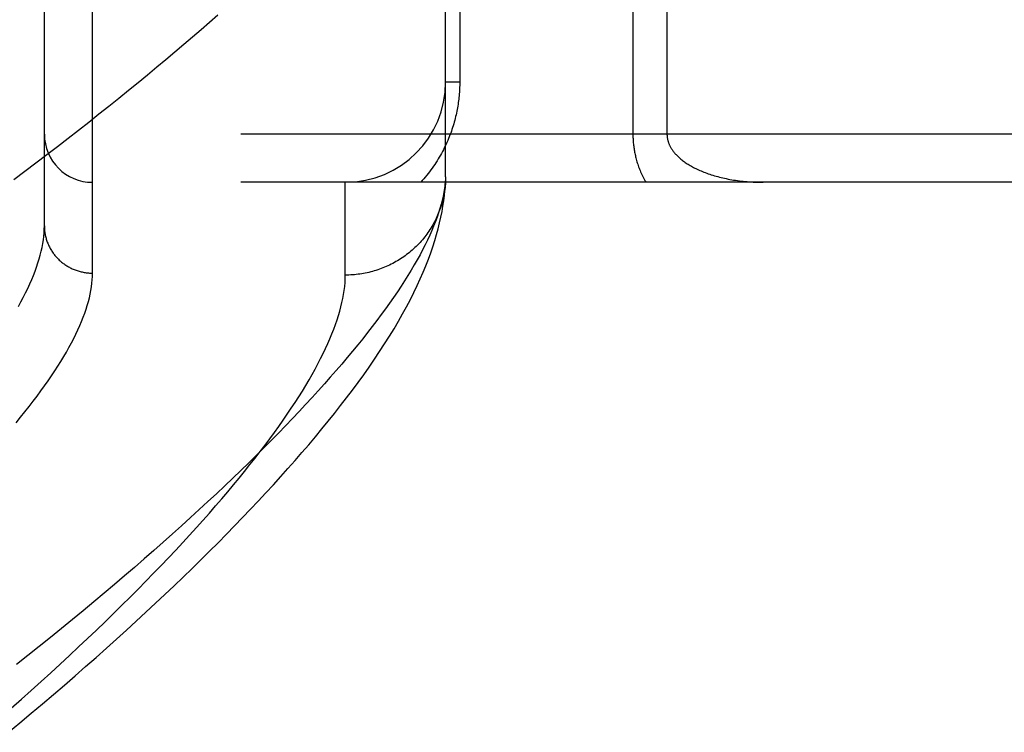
# Model space of a CAD drawing. Header units: inches. Extents: x 0 to 176, y 0 to 114.
# Tile 27 of 102: x 40.389 to 41.002, y 30.022 to 30.466. Entities that reach past the tile are written whole.
import ezdxf

# ---------------------------------------------------------------- set-up
doc = ezdxf.new("R2010")
doc.units = ezdxf.units.IN
doc.header["$LTSCALE"] = 9.696296
doc.header["$MEASUREMENT"] = 0
doc.linetypes.add('HIDDEN', pattern=[0.2, 0.1, -0.1])
doc.layers.add('DOOR_ASSEMBLY', color=7, linetype='CONTINUOUS')

msp = doc.modelspace()

# ---------------------------------------------------------------- linework, layer by layer
at = {"layer": 'DOOR_ASSEMBLY', "color": 8, "linetype": 'HIDDEN'}
for p, q in [((40.43428, 30.30794), (40.43428, 31.42108)), ((40.40428, 30.33733), (40.40428, 31.39169)), ((40.65428, 30.36789), (40.65428, 30.70826)), ((40.66306, 30.70826), (40.66306, 30.42701)), ((40.77099, 30.66653), (40.77099, 30.39451)), ((40.7922, 30.64314), (40.7922, 30.39451)), ((40.66306, 30.42701), (40.65428, 30.42701)), ((41.49628, 30.39451), (40.40428, 30.39451)), ((41.49628, 30.36451), (40.43428, 30.36451)), ((40.59178, 30.3067), (40.59178, 30.36451)), ((40.65428, 30.36789), (40.65423, 30.36549))]:
    msp.add_line(p, q, dxfattribs=at)
for points in [[(40.51225, 30.46865), (40.5071, 30.46413), (40.50186, 30.45956), (40.49652, 30.45496), (40.4911, 30.45032), (40.48558, 30.44564), (40.47998, 30.44092), (40.47428, 30.43617), (40.4685, 30.43138), (40.46262, 30.42655), (40.45666, 30.42169), (40.45061, 30.41679), (40.44446, 30.41186), (40.43823, 30.40689), (40.43192, 30.40189), (40.42551, 30.39685), (40.41901, 30.39178), (40.41243, 30.38668), (40.40577, 30.38155), (40.39901, 30.37639), (40.39217, 30.3712), (40.38525, 30.36598)], [(40.66306, 30.42701), (40.66306, 30.42594), (40.66304, 30.42488), (40.66301, 30.42382), (40.66296, 30.42277), (40.66291, 30.42171), (40.66284, 30.42064), (40.66276, 30.41958), (40.66267, 30.41851), (40.66257, 30.41744), (40.66245, 30.41636), (40.66232, 30.41529), (40.66217, 30.41421), (40.66201, 30.41312), (40.66184, 30.41204), (40.66166, 30.41095), (40.66146, 30.40986), (40.66124, 30.40876), (40.66102, 30.40766), (40.66077, 30.40655), (40.66051, 30.40544), (40.66024, 30.40433), (40.65995, 30.40321), (40.65964, 30.40208), (40.65932, 30.40095), (40.65897, 30.39981), (40.65861, 30.39867), (40.65824, 30.39753), (40.65784, 30.39638), (40.65743, 30.39523), (40.657, 30.39407), (40.65655, 30.39291), (40.65608, 30.39175), (40.65559, 30.39059), (40.65509, 30.38943), (40.65456, 30.38827), (40.65402, 30.38712), (40.65345, 30.38596), (40.65287, 30.3848), (40.65227, 30.38365), (40.65165, 30.3825), (40.65101, 30.38135), (40.65034, 30.3802), (40.64966, 30.37905), (40.64895, 30.3779), (40.64823, 30.37676), (40.64748, 30.37563), (40.64671, 30.37449), (40.64592, 30.37336), (40.6451, 30.37224), (40.64427, 30.37112), (40.64341, 30.37), (40.64253, 30.36889), (40.64162, 30.36779), (40.64069, 30.36669), (40.63973, 30.3656), (40.63875, 30.36451)], [(40.77099, 30.39451), (40.77099, 30.39384), (40.771, 30.39316), (40.77102, 30.39248), (40.77105, 30.3918), (40.77108, 30.39112), (40.77113, 30.39044), (40.77118, 30.38975), (40.77124, 30.38906), (40.7713, 30.38836), (40.77138, 30.38766), (40.77147, 30.38696), (40.77156, 30.38625), (40.77166, 30.38554), (40.77178, 30.38482), (40.7719, 30.38411), (40.77203, 30.38338), (40.77217, 30.38265), (40.77232, 30.38192), (40.77249, 30.38118), (40.77266, 30.38043), (40.77285, 30.37968), (40.77305, 30.37892), (40.77326, 30.37816), (40.77349, 30.37738), (40.77372, 30.3766), (40.77398, 30.37581), (40.77424, 30.37502), (40.77452, 30.37422), (40.77482, 30.37342), (40.77513, 30.37261), (40.77545, 30.3718), (40.77579, 30.37099), (40.77614, 30.37018), (40.77651, 30.36936), (40.77689, 30.36855), (40.77729, 30.36774), (40.7777, 30.36693), (40.77813, 30.36612), (40.77857, 30.36531), (40.77903, 30.36451)], [(40.7922, 30.39451), (40.79221, 30.39417), (40.79222, 30.39384), (40.79224, 30.39351), (40.79226, 30.39317), (40.79229, 30.39284), (40.79234, 30.39251), (40.79238, 30.39217), (40.79244, 30.39183), (40.79251, 30.39149), (40.79258, 30.39115), (40.79266, 30.39081), (40.79275, 30.39046), (40.79285, 30.39011), (40.79296, 30.38976), (40.79308, 30.38941), (40.7932, 30.38905), (40.79334, 30.38869), (40.79349, 30.38833), (40.79364, 30.38797), (40.79381, 30.3876), (40.79399, 30.38723), (40.79419, 30.38686), (40.79439, 30.38648), (40.79461, 30.3861), (40.79484, 30.38571), (40.79508, 30.38533), (40.79534, 30.38494), (40.79561, 30.38454), (40.79589, 30.38415), (40.79619, 30.38375), (40.7965, 30.38335), (40.79683, 30.38295), (40.79717, 30.38255), (40.79753, 30.38215), (40.79789, 30.38175), (40.79828, 30.38135), (40.79867, 30.38096), (40.79908, 30.38056), (40.79951, 30.38016), (40.79996, 30.37976), (40.80042, 30.37935), (40.80091, 30.37894), (40.80141, 30.37854), (40.80193, 30.37813), (40.80247, 30.37773), (40.80302, 30.37732), (40.80359, 30.37692), (40.80418, 30.37652), (40.80479, 30.37613), (40.80541, 30.37573), (40.80605, 30.37534), (40.80671, 30.37495), (40.80739, 30.37456), (40.80808, 30.37418), (40.8088, 30.3738), (40.80953, 30.37342), (40.81028, 30.37304), (40.81105, 30.37268), (40.81184, 30.37231), (40.81265, 30.37195), (40.81348, 30.37159), (40.81432, 30.37124), (40.81519, 30.3709), (40.81607, 30.37056), (40.81697, 30.37022), (40.81789, 30.3699), (40.81883, 30.36958), (40.81979, 30.36926), (40.82076, 30.36896), (40.82176, 30.36866), (40.82277, 30.36837), (40.82379, 30.36808), (40.82484, 30.36781), (40.8259, 30.36754), (40.82698, 30.36729), (40.82807, 30.36704), (40.82918, 30.36681), (40.8303, 30.36658), (40.83144, 30.36636), (40.83259, 30.36616), (40.83375, 30.36596), (40.83493, 30.36578), (40.83611, 30.36561), (40.83731, 30.36545), (40.83852, 30.3653), (40.83974, 30.36516), (40.84096, 30.36504), (40.84219, 30.36493), (40.84343, 30.36483), (40.84467, 30.36475), (40.84592, 30.36467), (40.84717, 30.36461), (40.84843, 30.36457), (40.84969, 30.36454), (40.85094, 30.36452), (40.8522, 30.36451)], [(40.38189, 30.02182), (40.38904, 30.02776), (40.3961, 30.03367), (40.40307, 30.03955), (40.40994, 30.04541), (40.41672, 30.05123), (40.4234, 30.05702), (40.42999, 30.06278), (40.43649, 30.06851), (40.44289, 30.07421), (40.4492, 30.07987), (40.45542, 30.0855), (40.46154, 30.0911), (40.46757, 30.09666), (40.4735, 30.10219), (40.47934, 30.10768), (40.48509, 30.11314), (40.49075, 30.11857), (40.49632, 30.12396), (40.50179, 30.12932), (40.50717, 30.13465), (40.51247, 30.13994), (40.51767, 30.1452), (40.52278, 30.15042), (40.5278, 30.15562), (40.53272, 30.16078), (40.53757, 30.16591), (40.54232, 30.17101), (40.54698, 30.17608), (40.55156, 30.18112), (40.55605, 30.18614), (40.56046, 30.19113), (40.56478, 30.1961), (40.56901, 30.20104), (40.57316, 30.20595), (40.57722, 30.21085), (40.58119, 30.21572), (40.58507, 30.22056), (40.58887, 30.22539), (40.59258, 30.23021), (40.59621, 30.23502), (40.59976, 30.23982), (40.60323, 30.24462), (40.60662, 30.24943), (40.60993, 30.25423), (40.61314, 30.25903), (40.61625, 30.26381), (40.61925, 30.26856), (40.62212, 30.27327), (40.62487, 30.27792), (40.62749, 30.28251), (40.62996, 30.28703), (40.6323, 30.29147), (40.63451, 30.29584), (40.63658, 30.30013), (40.63852, 30.30435), (40.64033, 30.30849), (40.64202, 30.31257), (40.64358, 30.31657), (40.64503, 30.32051), (40.64635, 30.32438), (40.64757, 30.32818), (40.64867, 30.33193), (40.64967, 30.33561), (40.65056, 30.33922), (40.65135, 30.34277), (40.65204, 30.34626), (40.65263, 30.34968), (40.65312, 30.35302), (40.65353, 30.35628), (40.65384, 30.35945), (40.65407, 30.36254), (40.65423, 30.36549)], [(40.65428, 30.36789), (40.65414, 30.3656), (40.65391, 30.36326), (40.6536, 30.36087), (40.6532, 30.35844), (40.65271, 30.35596), (40.65214, 30.35343), (40.65147, 30.35085), (40.65072, 30.34823), (40.64988, 30.34556), (40.64895, 30.34285), (40.64794, 30.34008), (40.64683, 30.33727), (40.64564, 30.33441), (40.64435, 30.33151), (40.64298, 30.32855), (40.64151, 30.32555), (40.63996, 30.3225), (40.63832, 30.3194), (40.63658, 30.31625), (40.63476, 30.31305), (40.63284, 30.30981), (40.63083, 30.30651), (40.62873, 30.30317), (40.62654, 30.29978), (40.62425, 30.29634), (40.62188, 30.29285), (40.61941, 30.28931), (40.61685, 30.28572), (40.61419, 30.28209), (40.61144, 30.2784), (40.6086, 30.27467), (40.60566, 30.27088), (40.60263, 30.26705), (40.59951, 30.26317), (40.59628, 30.25924), (40.59297, 30.25526), (40.58956, 30.25123), (40.58605, 30.24716), (40.58244, 30.24303), (40.57874, 30.23886), (40.57495, 30.23463), (40.57105, 30.23036), (40.56706, 30.22604), (40.56297, 30.22167), (40.55878, 30.21726), (40.5545, 30.21279), (40.55012, 30.20828), (40.54563, 30.20372), (40.54105, 30.19911), (40.53637, 30.19446), (40.53159, 30.18976), (40.52671, 30.18501), (40.52173, 30.18022), (40.51665, 30.17538), (40.51147, 30.17049), (40.5062, 30.16556), (40.50082, 30.16059), (40.49534, 30.15557), (40.48976, 30.15051), (40.48408, 30.1454), (40.47829, 30.14025), (40.47241, 30.13506), (40.46643, 30.12983), (40.46034, 30.12455), (40.45416, 30.11924), (40.44787, 30.11388), (40.44149, 30.10849), (40.435, 30.10306), (40.42842, 30.09759), (40.42173, 30.09209), (40.41495, 30.08655), (40.40806, 30.08097), (40.40108, 30.07536), (40.39399, 30.06972), (40.38681, 30.06404)], [(40.65418, 30.36454), (40.65411, 30.36343), (40.65401, 30.36231), (40.6539, 30.3612), (40.65377, 30.36009), (40.65361, 30.35898), (40.65343, 30.35788), (40.65324, 30.35678), (40.65302, 30.35568), (40.65278, 30.35459), (40.65252, 30.3535), (40.65224, 30.35241), (40.65194, 30.35134), (40.65163, 30.35026), (40.65129, 30.3492), (40.65093, 30.34813), (40.65055, 30.34708), (40.65015, 30.34603), (40.64973, 30.34499), (40.6493, 30.34396), (40.64884, 30.34293), (40.64837, 30.34192), (40.64787, 30.34091), (40.64736, 30.33991), (40.64683, 30.33892), (40.64628, 30.33794), (40.64571, 30.33697), (40.64512, 30.33601), (40.64452, 30.33506), (40.6439, 30.33413), (40.64326, 30.3332), (40.64261, 30.33229), (40.64193, 30.33138), (40.64124, 30.33049), (40.64054, 30.32961), (40.63982, 30.32875), (40.63908, 30.32789), (40.63832, 30.32706), (40.63755, 30.32623), (40.63677, 30.32542), (40.63597, 30.32462), (40.63515, 30.32384), (40.63433, 30.32307), (40.63348, 30.32232), (40.63263, 30.32158), (40.63175, 30.32085), (40.63087, 30.32015), (40.62997, 30.31946), (40.62906, 30.31878), (40.62814, 30.31812), (40.62721, 30.31748), (40.62626, 30.31685), (40.6253, 30.31625), (40.62433, 30.31566), (40.62335, 30.31508), (40.62236, 30.31453), (40.62136, 30.31399), (40.62035, 30.31347), (40.61933, 30.31297), (40.6183, 30.31248), (40.61727, 30.31202), (40.61622, 30.31157), (40.61516, 30.31114), (40.6141, 30.31073), (40.61303, 30.31034), (40.61196, 30.30997), (40.61087, 30.30962), (40.60978, 30.30929), (40.60869, 30.30898), (40.60758, 30.30869), (40.60648, 30.30841), (40.60536, 30.30816), (40.60425, 30.30793), (40.60313, 30.30771), (40.602, 30.30752), (40.60088, 30.30735), (40.59974, 30.3072), (40.59861, 30.30706), (40.59748, 30.30695), (40.59634, 30.30686), (40.5952, 30.30679), (40.59406, 30.30674), (40.59292, 30.30671), (40.59178, 30.3067)], [(40.38805, 30.28704), (40.38964, 30.28995), (40.39115, 30.29283), (40.39258, 30.29566), (40.39393, 30.29845), (40.39519, 30.30119), (40.39637, 30.3039), (40.39746, 30.30656), (40.39847, 30.30917), (40.3994, 30.31175), (40.40025, 30.31429), (40.40102, 30.31678), (40.40171, 30.31923), (40.40231, 30.32164), (40.40283, 30.324), (40.40327, 30.32633), (40.40363, 30.32861), (40.40392, 30.33085), (40.40412, 30.33305), (40.40424, 30.33521), (40.40428, 30.33733)], [(40.40428, 30.33733), (40.40428, 30.33669), (40.4043, 30.33605), (40.40434, 30.3354), (40.40439, 30.33477), (40.40445, 30.33413), (40.40453, 30.33349), (40.40462, 30.33286), (40.40473, 30.33222), (40.40485, 30.33159), (40.40499, 30.33097), (40.40513, 30.33034), (40.4053, 30.32972), (40.40547, 30.3291), (40.40566, 30.32849), (40.40587, 30.32788), (40.40608, 30.32728), (40.40632, 30.32668), (40.40656, 30.32608), (40.40682, 30.32549), (40.40709, 30.32491), (40.40737, 30.32433), (40.40766, 30.32376), (40.40797, 30.32319), (40.40829, 30.32263), (40.40863, 30.32208), (40.40897, 30.32154), (40.40933, 30.321), (40.4097, 30.32047), (40.41008, 30.31995), (40.41047, 30.31944), (40.41088, 30.31893), (40.41129, 30.31844), (40.41172, 30.31795), (40.41216, 30.31747), (40.4126, 30.317), (40.41306, 30.31655), (40.41353, 30.3161), (40.41401, 30.31566), (40.41449, 30.31523), (40.41499, 30.31481), (40.4155, 30.31441), (40.41601, 30.31401), (40.41654, 30.31363), (40.41707, 30.31325), (40.41761, 30.31289), (40.41816, 30.31254), (40.41871, 30.3122), (40.41928, 30.31188), (40.41985, 30.31156), (40.42042, 30.31126), (40.42101, 30.31097), (40.4216, 30.31069), (40.42219, 30.31043), (40.42279, 30.31018), (40.4234, 30.30994), (40.42401, 30.30971), (40.42463, 30.3095), (40.42525, 30.3093), (40.42588, 30.30911), (40.42651, 30.30894), (40.42714, 30.30878), (40.42778, 30.30864), (40.42842, 30.3085), (40.42907, 30.30838), (40.42971, 30.30828), (40.43036, 30.30819), (40.43101, 30.30811), (40.43166, 30.30805), (40.43231, 30.308), (40.43297, 30.30797), (40.43362, 30.30795), (40.43428, 30.30794)], [(40.38665, 30.21467), (40.38945, 30.21809), (40.39217, 30.22146), (40.3948, 30.2248), (40.39734, 30.22809), (40.39979, 30.23135), (40.40216, 30.23456), (40.40444, 30.23773), (40.40663, 30.24086), (40.40874, 30.24395), (40.41076, 30.247), (40.4127, 30.25001), (40.41455, 30.25297), (40.41632, 30.2559), (40.418, 30.25878), (40.4196, 30.26163), (40.42111, 30.26443), (40.42254, 30.26719), (40.42389, 30.26991), (40.42515, 30.27259), (40.42634, 30.27523), (40.42743, 30.27783), (40.42845, 30.28039), (40.42938, 30.2829), (40.43023, 30.28538), (40.431, 30.28781), (40.43169, 30.29021), (40.4323, 30.29256), (40.43282, 30.29488), (40.43327, 30.29715), (40.43363, 30.29938), (40.43391, 30.30158), (40.43411, 30.30374), (40.43423, 30.30586), (40.43428, 30.30794)], [(40.38364, 30.03679), (40.38994, 30.04237), (40.39614, 30.04791), (40.40225, 30.05341), (40.40824, 30.05887), (40.41414, 30.06429), (40.41994, 30.06967), (40.42563, 30.075), (40.43123, 30.08028), (40.43672, 30.08552), (40.44211, 30.09072), (40.4474, 30.09587), (40.45259, 30.10097), (40.45768, 30.10603), (40.46266, 30.11103), (40.46755, 30.11599), (40.47234, 30.12091), (40.47703, 30.12577), (40.48162, 30.13058), (40.48611, 30.13535), (40.4905, 30.14006), (40.49479, 30.14473), (40.49898, 30.14934), (40.50308, 30.1539), (40.50708, 30.15842), (40.51098, 30.16288), (40.51478, 30.16729), (40.51849, 30.17166), (40.52211, 30.17597), (40.52562, 30.18023), (40.52904, 30.18443), (40.53237, 30.18859), (40.5356, 30.1927), (40.53874, 30.19675), (40.54178, 30.20075), (40.54473, 30.2047), (40.54759, 30.2086), (40.55035, 30.21245), (40.55302, 30.21625), (40.5556, 30.22), (40.55809, 30.22369), (40.56048, 30.22733), (40.56279, 30.23092), (40.565, 30.23447), (40.56712, 30.23796), (40.56916, 30.2414), (40.5711, 30.24479), (40.57296, 30.24812), (40.57472, 30.25141), (40.5764, 30.25465), (40.57799, 30.25783), (40.57949, 30.26097), (40.5809, 30.26405), (40.58223, 30.26709), (40.58346, 30.27007), (40.58462, 30.27301), (40.58568, 30.27589), (40.58666, 30.27873), (40.58755, 30.28151), (40.58835, 30.28425), (40.58907, 30.28694), (40.58971, 30.28958), (40.59026, 30.29217), (40.59072, 30.29471), (40.5911, 30.2972), (40.5914, 30.29965), (40.59161, 30.30205), (40.59173, 30.30439), (40.59178, 30.3067)]]:
    msp.add_lwpolyline(points, dxfattribs=at)
for centre, radius, start, end in [((40.59178, 30.42701), 0.0625, 270, 360), ((40.43428, 30.39451), 0.03, 180, 270)]:
    msp.add_arc(centre, radius, start, end, dxfattribs=at)

doc.saveas('drawing.dxf')
